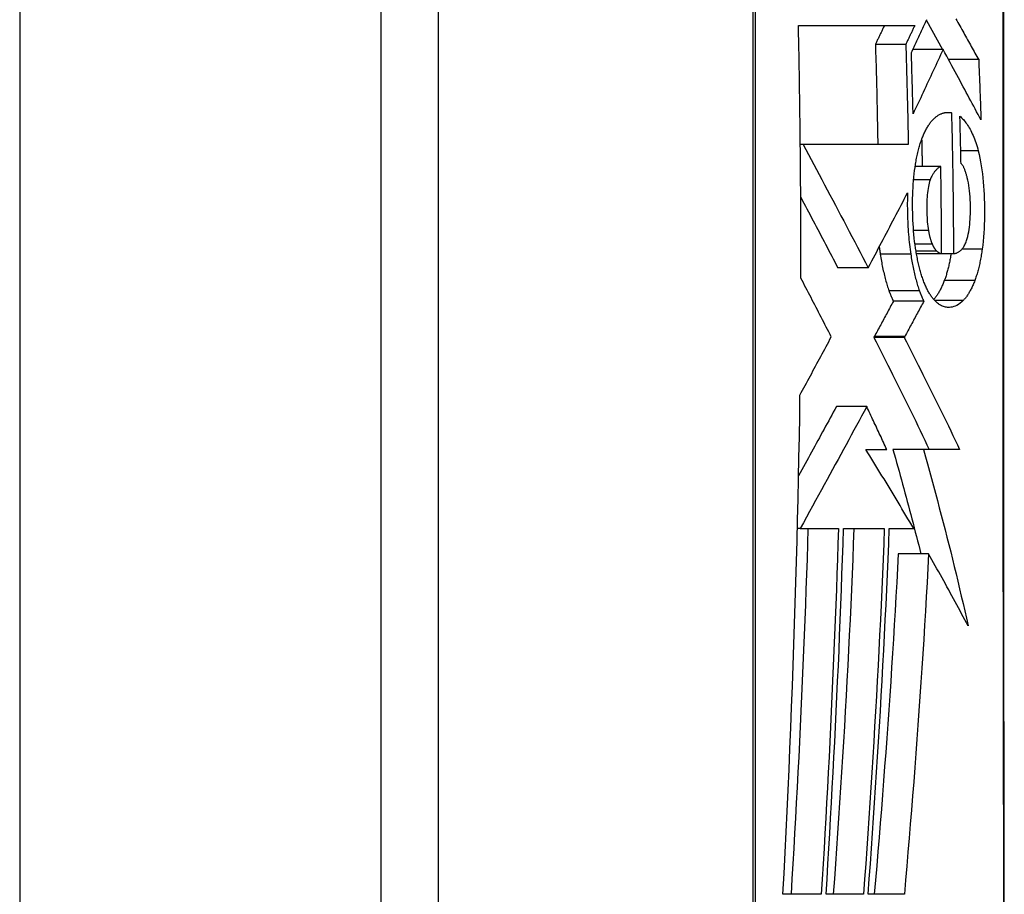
# Model space of a CAD drawing. Header units: inches. Extents: x 18 to 388, y 34 to 188.
# Tile 62 of 159: x 117.905 to 118.174, y 129.247 to 129.487. Entities that reach past the tile are written whole.
import ezdxf

# ---------------------------------------------------------------- set-up
doc = ezdxf.new("R2010")
doc.units = ezdxf.units.IN
doc.header["$MEASUREMENT"] = 0
doc.layers.add('Visible Edges(ANSI)', color=7, linetype='Continuous', lineweight=25)
doc.layers.add('Visible Tangent Edges(ANSI)', color=7, linetype='Continuous', lineweight=25)

msp = doc.modelspace()

# ---------------------------------------------------------------- linework, layer by layer
at = {"layer": 'Visible Edges(ANSI)'}
for p, q in [((118.00369, 130.74717), (118.00369, 94.02717)), ((118.01944, 128.99349), (118.01944, 129.85086)), ((118.15317, 129.48635), (118.15758, 129.47845)), ((118.11808, 129.485), (118.14996, 129.485)), ((118.1475, 129.47984), (118.13916, 129.47984)), ((118.15772, 129.47845), (118.14943, 129.47845)), ((118.16747, 129.47566), (118.15923, 129.47566)), ((118.16, 129.46111), (118.15813, 129.46111)), ((118.11859, 129.45307), (118.11858, 129.45388)), ((118.1186, 129.45238), (118.11859, 129.45307)), ((118.11938, 129.45238), (118.1186, 129.45238)), ((118.14817, 129.45238), (118.11938, 129.45238)), ((118.15709, 129.4464), (118.15006, 129.4464)), ((118.15729, 129.42248), (118.15043, 129.42248)), ((118.16055, 129.42248), (118.15729, 129.42248)), ((118.13721, 129.41866), (118.12887, 129.41866)), ((118.13721, 129.41866), (118.13729, 129.41882)), ((118.15244, 129.40948), (118.1441, 129.40948)), ((118.13888, 129.39979), (118.13875, 129.39955)), ((118.14709, 129.39955), (118.13875, 129.39955)), ((118.14722, 129.39979), (118.14709, 129.39955)), ((118.13681, 129.38059), (118.12847, 129.38059)), ((118.13656, 129.36886), (118.14229, 129.36886)), ((118.15231, 129.36888), (118.14398, 129.36888)), ((118.16225, 129.36886), (118.15231, 129.36888)), ((118.11858, 129.34718), (118.1178, 129.34718)), ((118.11858, 129.34718), (118.11858, 129.34718)), ((118.11858, 129.34718), (118.12902, 129.34718)), ((118.13043, 129.34718), (118.1416, 129.34718)), ((118.14299, 129.34718), (118.14968, 129.34718)), ((118.15373, 129.34023), (118.14541, 129.34023)), ((118.12434, 129.24702), (118.11384, 129.24702)), ((118.13591, 129.24702), (118.12565, 129.24702)), ((118.14711, 129.24702), (118.13717, 129.24702))]:
    msp.add_line(p, q, dxfattribs=at)
at = {"layer": 'Visible Edges(ANSI)', "flags": 128}
for points in [[(118.17448, 129.2394), (118.17446, 129.25459), (118.17445, 129.27022), (118.17443, 129.28624), (118.17441, 129.3026), (118.1744, 129.31922), (118.17439, 129.33606), (118.17438, 129.35304), (118.17437, 129.37017), (118.17436, 129.38749), (118.17436, 129.40494), (118.17436, 129.42246), (118.17436, 129.43997), (118.17436, 129.45742), (118.17437, 129.47474), (118.17438, 129.49188), (118.17439, 129.50885), (118.1744, 129.52567), (118.17442, 129.54228), (118.17443, 129.55863), (118.17445, 129.57464), (118.17446, 129.59026), (118.17448, 129.60544), (118.1745, 129.62013)], [(118.14904, 129.47762), (118.14922, 129.47802), (118.14941, 129.47841), (118.1496, 129.4788), (118.14979, 129.47919), (118.14997, 129.47958), (118.15016, 129.47998), (118.15035, 129.48037), (118.15053, 129.48076), (118.15072, 129.48115), (118.1509, 129.48155), (118.15109, 129.48194), (118.15128, 129.48233), (118.15146, 129.48272), (118.15165, 129.48312), (118.15183, 129.48351), (118.15202, 129.4839), (118.1522, 129.4843), (118.15239, 129.48469), (118.15257, 129.48508), (118.15276, 129.48548), (118.15294, 129.48587), (118.15312, 129.48626), (118.15331, 129.48665)], [(118.16122, 129.48684), (118.16149, 129.48635), (118.16176, 129.48587), (118.16203, 129.48539), (118.16229, 129.48491), (118.16256, 129.48443), (118.16283, 129.48395), (118.16309, 129.48348), (118.16336, 129.483), (118.16362, 129.48253), (118.16389, 129.48206), (118.16415, 129.48159), (118.16441, 129.48112), (118.16467, 129.48066), (118.16493, 129.48019), (118.16519, 129.47973), (118.16544, 129.47927), (118.1657, 129.47881), (118.16596, 129.47836), (118.16621, 129.4779), (118.16646, 129.47745), (118.16672, 129.477), (118.16697, 129.47655), (118.16722, 129.4761), (118.16747, 129.47566)], [(118.11858, 129.45388), (118.11857, 129.45517), (118.11855, 129.45647), (118.11854, 129.45777), (118.11852, 129.45907), (118.1185, 129.46037), (118.11849, 129.46166), (118.11847, 129.46296), (118.11845, 129.46426), (118.11843, 129.46556), (118.11841, 129.46685), (118.11839, 129.46815), (118.11837, 129.46945), (118.11835, 129.47074), (118.11833, 129.47204), (118.11831, 129.47334), (118.11828, 129.47463), (118.11826, 129.47593), (118.11824, 129.47723), (118.11821, 129.47852), (118.11819, 129.47982), (118.11816, 129.48111), (118.11814, 129.48241), (118.11811, 129.48371), (118.11808, 129.485)], [(118.14163, 129.485), (118.14153, 129.48479), (118.14143, 129.48457), (118.14133, 129.48436), (118.14122, 129.48414), (118.14112, 129.48392), (118.14102, 129.48371), (118.14092, 129.48349), (118.14081, 129.48328), (118.14071, 129.48306), (118.14061, 129.48285), (118.14051, 129.48263), (118.1404, 129.48242), (118.1403, 129.4822), (118.1402, 129.48199), (118.14009, 129.48177), (118.13999, 129.48156), (118.13989, 129.48134), (118.13978, 129.48113), (118.13968, 129.48091), (118.13958, 129.4807), (118.13947, 129.48048), (118.13937, 129.48027), (118.13927, 129.48005), (118.13916, 129.47984)], [(118.14996, 129.485), (118.14986, 129.48479), (118.14976, 129.48457), (118.14965, 129.48436), (118.14955, 129.48414), (118.14945, 129.48392), (118.14935, 129.48371), (118.14925, 129.48349), (118.14914, 129.48328), (118.14904, 129.48306), (118.14894, 129.48285), (118.14883, 129.48263), (118.14873, 129.48242), (118.14863, 129.4822), (118.14853, 129.48199), (118.14842, 129.48177), (118.14832, 129.48156), (118.14822, 129.48134), (118.14811, 129.48113), (118.14801, 129.48091), (118.14791, 129.4807), (118.14781, 129.48048), (118.1477, 129.48027), (118.1476, 129.48005), (118.1475, 129.47984)], [(118.13916, 129.47984), (118.1392, 129.47869), (118.13924, 129.47755), (118.13927, 129.47641), (118.1393, 129.47527), (118.13934, 129.47412), (118.13937, 129.47298), (118.1394, 129.47184), (118.13943, 129.4707), (118.13946, 129.46955), (118.13949, 129.46841), (118.13952, 129.46727), (118.13955, 129.46612), (118.13958, 129.46498), (118.1396, 129.46383), (118.13963, 129.46269), (118.13966, 129.46155), (118.13968, 129.4604), (118.1397, 129.45926), (118.13973, 129.45811), (118.13975, 129.45697), (118.13977, 129.45582), (118.13979, 129.45467), (118.13981, 129.45353), (118.13983, 129.45238)], [(118.1475, 129.47984), (118.14753, 129.47869), (118.14757, 129.47755), (118.1476, 129.47641), (118.14764, 129.47526), (118.14767, 129.47412), (118.1477, 129.47297), (118.14774, 129.47183), (118.14777, 129.47069), (118.1478, 129.46954), (118.14783, 129.4684), (118.14786, 129.46726), (118.14789, 129.46611), (118.14791, 129.46497), (118.14794, 129.46382), (118.14797, 129.46268), (118.14799, 129.46154), (118.14802, 129.46039), (118.14804, 129.45925), (118.14807, 129.45811), (118.14809, 129.45696), (118.14811, 129.45582), (118.14813, 129.45467), (118.14815, 129.45353), (118.14817, 129.45238)], [(118.14949, 129.46085), (118.14948, 129.46154), (118.14946, 129.46224), (118.14944, 129.46294), (118.14943, 129.46364), (118.14941, 129.46434), (118.14939, 129.46504), (118.14937, 129.46574), (118.14936, 129.46644), (118.14934, 129.46714), (118.14932, 129.46784), (118.1493, 129.46854), (118.14928, 129.46924), (118.14926, 129.46994), (118.14924, 129.47064), (118.14922, 129.47134), (118.1492, 129.47203), (118.14918, 129.47273), (118.14916, 129.47343), (118.14914, 129.47413), (118.14912, 129.47483), (118.1491, 129.47553), (118.14908, 129.47623), (118.14906, 129.47692), (118.14904, 129.47762)], [(118.15772, 129.47845), (118.15739, 129.47772), (118.15705, 129.47698), (118.15671, 129.47625), (118.15637, 129.47551), (118.15604, 129.47478), (118.1557, 129.47404), (118.15536, 129.47331), (118.15502, 129.47257), (118.15467, 129.47183), (118.15433, 129.4711), (118.15399, 129.47036), (118.15365, 129.46963), (118.1533, 129.46889), (118.15296, 129.46816), (118.15261, 129.46743), (118.15227, 129.46669), (118.15192, 129.46596), (118.15158, 129.46523), (118.15123, 129.4645), (118.15088, 129.46376), (118.15053, 129.46303), (118.15019, 129.4623), (118.14984, 129.46157), (118.14949, 129.46085)], [(118.16809, 129.45919), (118.16769, 129.45992), (118.1673, 129.46066), (118.1669, 129.4614), (118.1665, 129.46214), (118.1661, 129.46288), (118.1657, 129.46363), (118.1653, 129.46438), (118.16489, 129.46514), (118.16448, 129.4659), (118.16407, 129.46667), (118.16365, 129.46745), (118.16323, 129.46823), (118.1628, 129.46902), (118.16237, 129.46982), (118.16193, 129.47063), (118.16149, 129.47145), (118.16104, 129.47229), (118.16059, 129.47313), (118.16013, 129.47398), (118.15966, 129.47485), (118.15919, 129.47573), (118.15871, 129.47662), (118.15822, 129.47753), (118.15772, 129.47845)], [(118.16747, 129.47566), (118.1675, 129.47497), (118.16753, 129.47428), (118.16755, 129.4736), (118.16758, 129.47291), (118.16761, 129.47223), (118.16764, 129.47154), (118.16767, 129.47086), (118.1677, 129.47017), (118.16772, 129.46949), (118.16775, 129.4688), (118.16778, 129.46811), (118.1678, 129.46743), (118.16783, 129.46674), (118.16785, 129.46605), (118.16788, 129.46537), (118.1679, 129.46468), (118.16793, 129.46399), (118.16795, 129.46331), (118.16797, 129.46262), (118.168, 129.46193), (118.16802, 129.46125), (118.16804, 129.46056), (118.16806, 129.45987), (118.16809, 129.45919)], [(118.15591, 129.46007), (118.15607, 129.46019), (118.15624, 129.46031), (118.15641, 129.46041), (118.15658, 129.46051), (118.15674, 129.46061), (118.15691, 129.46069), (118.15708, 129.46077), (118.15725, 129.46084), (118.15742, 129.46091), (118.15759, 129.46097), (118.15776, 129.46102), (118.15793, 129.46106), (118.1581, 129.4611), (118.15827, 129.46113), (118.15845, 129.46116), (118.15862, 129.46118), (118.15879, 129.46119), (118.15896, 129.4612), (118.15914, 129.4612), (118.15931, 129.46119), (118.15948, 129.46118), (118.15966, 129.46116), (118.15983, 129.46114), (118.16, 129.46111)], [(118.15249, 129.45536), (118.15262, 129.45564), (118.15275, 129.45591), (118.15288, 129.45617), (118.15301, 129.45643), (118.15315, 129.45668), (118.15328, 129.45692), (118.15342, 129.45715), (118.15355, 129.45738), (118.15369, 129.4576), (118.15383, 129.45781), (118.15397, 129.45802), (118.15412, 129.45822), (118.15426, 129.45841), (118.1544, 129.45859), (118.15455, 129.45877), (118.1547, 129.45894), (118.15484, 129.4591), (118.15499, 129.45926), (118.15514, 129.45941), (118.15529, 129.45956), (118.15544, 129.4597), (118.1556, 129.45983), (118.15575, 129.45995), (118.15591, 129.46007)], [(118.16, 129.46111), (118.16005, 129.4595), (118.16009, 129.45789), (118.16013, 129.45628), (118.16017, 129.45467), (118.16021, 129.45306), (118.16024, 129.45145), (118.16027, 129.44984), (118.1603, 129.44823), (118.16033, 129.44662), (118.16036, 129.44501), (118.16039, 129.44341), (118.16041, 129.4418), (118.16043, 129.44019), (118.16045, 129.43858), (118.16047, 129.43697), (118.16049, 129.43536), (118.1605, 129.43375), (118.16051, 129.43214), (118.16052, 129.43053), (118.16053, 129.42892), (118.16054, 129.42731), (118.16055, 129.4257), (118.16055, 129.42409), (118.16055, 129.42248)], [(118.16233, 129.46018), (118.16256, 129.45996), (118.1628, 129.45972), (118.16304, 129.45947), (118.16327, 129.45921), (118.16351, 129.45894), (118.16374, 129.45865), (118.16397, 129.45835), (118.1642, 129.45803), (118.16443, 129.4577), (118.16465, 129.45735), (118.16488, 129.45699), (118.1651, 129.45661), (118.16531, 129.45621), (118.16552, 129.4558), (118.16573, 129.45536), (118.16593, 129.45491), (118.16613, 129.45444), (118.16632, 129.45396), (118.16651, 129.45345), (118.16669, 129.45293), (118.16687, 129.45239), (118.16704, 129.45183), (118.1672, 129.45125), (118.16735, 129.45065)], [(118.16263, 129.44723), (118.16262, 129.44777), (118.16261, 129.44831), (118.1626, 129.44885), (118.16259, 129.44939), (118.16258, 129.44993), (118.16257, 129.45047), (118.16255, 129.45101), (118.16254, 129.45155), (118.16253, 129.45209), (118.16252, 129.45263), (118.16251, 129.45317), (118.16249, 129.45371), (118.16248, 129.45425), (118.16247, 129.45479), (118.16245, 129.45533), (118.16244, 129.45586), (118.16243, 129.4564), (118.16241, 129.45694), (118.1624, 129.45748), (118.16238, 129.45802), (118.16237, 129.45856), (118.16236, 129.4591), (118.16234, 129.45964), (118.16233, 129.46018)], [(118.15016, 129.44702), (118.15023, 129.44744), (118.15031, 129.44784), (118.15038, 129.44824), (118.15046, 129.44864), (118.15054, 129.44903), (118.15062, 129.44942), (118.1507, 129.4498), (118.15079, 129.45018), (118.15088, 129.45055), (118.15097, 129.45091), (118.15107, 129.45127), (118.15116, 129.45163), (118.15126, 129.45197), (118.15136, 129.45232), (118.15147, 129.45265), (118.15157, 129.45298), (118.15168, 129.4533), (118.15179, 129.45362), (118.1519, 129.45393), (118.15201, 129.45423), (118.15213, 129.45452), (118.15225, 129.45481), (118.15237, 129.45509), (118.15249, 129.45536)], [(118.15185, 129.45379), (118.15186, 129.45349), (118.15187, 129.45318), (118.15187, 129.45287), (118.15188, 129.45256), (118.15188, 129.45226), (118.15189, 129.45195), (118.1519, 129.45164), (118.1519, 129.45133), (118.15191, 129.45102), (118.15192, 129.45072), (118.15192, 129.45041), (118.15193, 129.4501), (118.15194, 129.44979), (118.15194, 129.44948), (118.15195, 129.44918), (118.15195, 129.44887), (118.15196, 129.44856), (118.15196, 129.44825), (118.15197, 129.44794), (118.15198, 129.44763), (118.15198, 129.44733), (118.15199, 129.44702), (118.15199, 129.44671), (118.152, 129.4464)], [(118.11875, 129.4158), (118.11875, 129.41733), (118.11875, 129.41885), (118.11875, 129.42038), (118.11875, 129.4219), (118.11875, 129.42342), (118.11875, 129.42495), (118.11875, 129.42647), (118.11875, 129.428), (118.11874, 129.42952), (118.11874, 129.43105), (118.11874, 129.43257), (118.11873, 129.43409), (118.11872, 129.43562), (118.11871, 129.43714), (118.11871, 129.43867), (118.1187, 129.44019), (118.11869, 129.44172), (118.11868, 129.44324), (118.11867, 129.44477), (118.11865, 129.44629), (118.11864, 129.44781), (118.11863, 129.44934), (118.11861, 129.45086), (118.1186, 129.45238)], [(118.11938, 129.45238), (118.12009, 129.45105), (118.12081, 129.4497), (118.12153, 129.44834), (118.12226, 129.44697), (118.123, 129.44559), (118.12373, 129.4442), (118.12448, 129.44281), (118.12522, 129.4414), (118.12597, 129.43999), (118.12672, 129.43858), (118.12747, 129.43716), (118.12822, 129.43574), (118.12898, 129.43432), (118.12973, 129.43289), (118.13049, 129.43146), (118.13124, 129.43003), (118.13199, 129.4286), (118.13275, 129.42717), (118.1335, 129.42575), (118.13424, 129.42432), (118.13499, 129.4229), (118.13573, 129.42148), (118.13647, 129.42007), (118.13721, 129.41866)], [(118.16735, 129.45065), (118.16758, 129.44967), (118.1678, 129.44867), (118.16799, 129.44763), (118.16817, 129.44658), (118.16834, 129.44549), (118.16848, 129.44439), (118.16861, 129.44327), (118.16872, 129.44214), (118.16882, 129.441), (118.1689, 129.43985), (118.16896, 129.43869), (118.16901, 129.43752), (118.16905, 129.43635), (118.16907, 129.43517), (118.16907, 129.434), (118.16907, 129.43282), (118.16905, 129.43165), (118.16901, 129.43048), (118.16895, 129.42932), (118.16889, 129.42818), (118.1688, 129.42704), (118.16869, 129.42592), (118.16857, 129.42481), (118.16843, 129.42372)], [(118.15018, 129.42398), (118.15005, 129.4249), (118.14993, 129.42583), (118.14982, 129.42678), (118.14972, 129.42774), (118.14964, 129.42871), (118.14957, 129.42969), (118.14951, 129.43067), (118.14946, 129.43166), (118.14942, 129.43266), (118.14939, 129.43366), (118.14938, 129.43466), (118.14937, 129.43566), (118.14937, 129.43665), (118.14938, 129.43764), (118.14941, 129.43862), (118.14944, 129.4396), (118.14949, 129.44057), (118.14954, 129.44154), (118.14961, 129.44249), (118.1497, 129.44342), (118.14979, 129.44435), (118.1499, 129.44525), (118.15003, 129.44615), (118.15016, 129.44702)], [(118.15709, 129.4464), (118.15696, 129.44633), (118.15683, 129.44625), (118.1567, 129.44617), (118.15656, 129.44608), (118.15643, 129.44599), (118.1563, 129.44588), (118.15617, 129.44578), (118.15604, 129.44566), (118.15592, 129.44554), (118.15579, 129.44541), (118.15566, 129.44528), (118.15554, 129.44514), (118.15541, 129.44499), (118.15529, 129.44483), (118.15517, 129.44466), (118.15505, 129.44449), (118.15494, 129.44431), (118.15482, 129.44411), (118.15471, 129.44391), (118.1546, 129.44369), (118.15449, 129.44347), (118.15438, 129.44323), (118.15428, 129.44298), (118.15418, 129.44272)], [(118.15729, 129.42248), (118.15729, 129.42348), (118.15729, 129.42447), (118.15728, 129.42547), (118.15728, 129.42647), (118.15728, 129.42746), (118.15727, 129.42846), (118.15727, 129.42946), (118.15726, 129.43045), (118.15726, 129.43145), (118.15725, 129.43245), (118.15724, 129.43344), (118.15724, 129.43444), (118.15723, 129.43544), (118.15722, 129.43643), (118.15721, 129.43743), (118.1572, 129.43843), (118.15719, 129.43942), (118.15717, 129.44042), (118.15716, 129.44142), (118.15715, 129.44242), (118.15713, 129.44341), (118.15712, 129.44441), (118.1571, 129.44541), (118.15709, 129.4464)], [(118.16434, 129.4433), (118.16429, 129.44351), (118.16423, 129.44372), (118.16417, 129.44394), (118.16411, 129.44415), (118.16405, 129.44435), (118.16398, 129.44456), (118.16392, 129.44476), (118.16385, 129.44496), (118.16379, 129.44515), (118.16372, 129.44534), (118.16365, 129.44552), (118.16358, 129.4457), (118.16351, 129.44587), (118.16343, 129.44603), (118.16336, 129.44619), (118.16328, 129.44634), (118.16321, 129.44648), (118.16313, 129.44662), (118.16305, 129.44674), (118.16297, 129.44686), (118.16289, 129.44697), (118.1628, 129.44707), (118.16272, 129.44715), (118.16263, 129.44723)], [(118.15418, 129.44272), (118.15404, 129.4423), (118.1539, 129.44185), (118.15379, 129.44137), (118.15368, 129.44086), (118.15359, 129.44032), (118.15351, 129.43977), (118.15344, 129.4392), (118.15338, 129.43862), (118.15334, 129.43802), (118.1533, 129.43742), (118.15328, 129.43681), (118.15326, 129.43619), (118.15325, 129.43557), (118.15325, 129.43496), (118.15325, 129.43433), (118.15327, 129.4337), (118.15329, 129.43307), (118.15332, 129.43244), (118.15335, 129.43182), (118.1534, 129.4312), (118.15346, 129.43059), (118.15353, 129.43), (118.15361, 129.42941), (118.1537, 129.42885)], [(118.16417, 129.4261), (118.16434, 129.42664), (118.16449, 129.42721), (118.16463, 129.42781), (118.16475, 129.42845), (118.16486, 129.4291), (118.16495, 129.42978), (118.16503, 129.43047), (118.16509, 129.43118), (118.16514, 129.4319), (118.16518, 129.43263), (118.16521, 129.43337), (118.16522, 129.4341), (118.16523, 129.43485), (118.16523, 129.43561), (118.16521, 129.43644), (118.16518, 129.43726), (118.16513, 129.43807), (118.16507, 129.43888), (118.16499, 129.43967), (118.1649, 129.44045), (118.16478, 129.4412), (118.16465, 129.44192), (118.16451, 129.44262), (118.16434, 129.4433)], [(118.11871, 129.43795), (118.11914, 129.43715), (118.11956, 129.43635), (118.11999, 129.43554), (118.12041, 129.43474), (118.12084, 129.43393), (118.12126, 129.43313), (118.12169, 129.43232), (118.12212, 129.43151), (118.12254, 129.43071), (118.12297, 129.4299), (118.12339, 129.42909), (118.12382, 129.42828), (118.12424, 129.42748), (118.12467, 129.42667), (118.12509, 129.42587), (118.12551, 129.42506), (118.12594, 129.42426), (118.12636, 129.42345), (118.12678, 129.42265), (118.1272, 129.42185), (118.12762, 129.42105), (118.12804, 129.42025), (118.12845, 129.41946), (118.12887, 129.41866)], [(118.13729, 129.41882), (118.13774, 129.41966), (118.13818, 129.4205), (118.13862, 129.42134), (118.13907, 129.42218), (118.13952, 129.42302), (118.13996, 129.42387), (118.14041, 129.42471), (118.14085, 129.42556), (118.1413, 129.42641), (118.14175, 129.42725), (118.14219, 129.4281), (118.14264, 129.42895), (118.14309, 129.42981), (118.14353, 129.43066), (118.14398, 129.43151), (118.14443, 129.43236), (118.14487, 129.43321), (118.14532, 129.43406), (118.14576, 129.43491), (118.1462, 129.43576), (118.14665, 129.43662), (118.14709, 129.43747), (118.14753, 129.43831), (118.14797, 129.43916)], [(118.14797, 129.43916), (118.14795, 129.43845), (118.14794, 129.43774), (118.14793, 129.43703), (118.14792, 129.43632), (118.14792, 129.43561), (118.14793, 129.43489), (118.14794, 129.43417), (118.14795, 129.43345), (118.14797, 129.43274), (118.14799, 129.43202), (118.14802, 129.4313), (118.14805, 129.43059), (118.14809, 129.42988), (118.14813, 129.42917), (118.14818, 129.42846), (118.14824, 129.42776), (118.14829, 129.42706), (118.14836, 129.42637), (118.14843, 129.42568), (118.1485, 129.425), (118.14858, 129.42433), (118.14867, 129.42366), (118.14876, 129.42299), (118.14885, 129.42234)], [(118.1537, 129.42885), (118.15374, 129.42867), (118.15377, 129.42849), (118.15381, 129.42831), (118.15384, 129.42814), (118.15388, 129.42797), (118.15392, 129.4278), (118.15395, 129.42763), (118.15399, 129.42746), (118.15403, 129.42729), (118.15407, 129.42713), (118.15412, 129.42697), (118.15416, 129.42681), (118.1542, 129.42665), (118.15425, 129.4265), (118.15429, 129.42635), (118.15434, 129.4262), (118.15439, 129.42606), (118.15444, 129.42591), (118.15449, 129.42577), (118.15454, 129.42564), (118.15459, 129.4255), (118.15464, 129.42537), (118.15469, 129.42524), (118.15475, 129.42512)], [(118.16055, 129.42248), (118.16071, 129.4225), (118.16087, 129.42253), (118.16104, 129.42257), (118.1612, 129.42262), (118.16136, 129.42267), (118.16152, 129.42273), (118.16169, 129.42281), (118.16185, 129.42289), (118.16201, 129.42298), (118.16216, 129.42309), (118.16232, 129.4232), (118.16248, 129.42333), (118.16264, 129.42347), (118.16279, 129.42363), (118.16294, 129.4238), (118.16309, 129.42398), (118.16324, 129.42419), (118.16339, 129.4244), (118.16353, 129.42464), (118.16367, 129.42489), (118.1638, 129.42517), (118.16393, 129.42546), (118.16405, 129.42577), (118.16417, 129.4261)], [(118.14023, 129.42438), (118.14024, 129.42429), (118.14025, 129.42421), (118.14027, 129.42412), (118.14028, 129.42404), (118.14029, 129.42395), (118.1403, 129.42386), (118.14031, 129.42378), (118.14032, 129.42369), (118.14033, 129.42361), (118.14034, 129.42352), (118.14035, 129.42344), (118.14037, 129.42335), (118.14038, 129.42327), (118.14039, 129.42318), (118.1404, 129.4231), (118.14041, 129.42301), (118.14043, 129.42293), (118.14044, 129.42284), (118.14045, 129.42276), (118.14046, 129.42267), (118.14047, 129.42259), (118.14049, 129.4225), (118.1405, 129.42242), (118.14051, 129.42234)], [(118.15225, 129.41533), (118.15214, 129.41564), (118.15204, 129.41595), (118.15193, 129.41626), (118.15183, 129.41658), (118.15173, 129.41691), (118.15163, 129.41724), (118.15153, 129.41758), (118.15144, 129.41792), (118.15134, 129.41827), (118.15125, 129.41862), (118.15116, 129.41898), (118.15107, 129.41934), (118.15099, 129.4197), (118.15091, 129.42007), (118.15082, 129.42045), (118.15074, 129.42082), (118.15067, 129.4212), (118.15059, 129.42159), (118.15052, 129.42198), (118.15045, 129.42237), (118.15038, 129.42277), (118.15031, 129.42317), (118.15025, 129.42357), (118.15018, 129.42398)], [(118.15475, 129.42512), (118.1548, 129.42501), (118.15485, 129.4249), (118.1549, 129.42479), (118.15495, 129.42469), (118.155, 129.42459), (118.15505, 129.42449), (118.1551, 129.42439), (118.15516, 129.4243), (118.15521, 129.42421), (118.15526, 129.42412), (118.15532, 129.42403), (118.15537, 129.42395), (118.15543, 129.42387), (118.15548, 129.42379), (118.15554, 129.42371), (118.15559, 129.42364), (118.15565, 129.42357), (118.1557, 129.4235), (118.15576, 129.42343), (118.15582, 129.42337), (118.15588, 129.42331), (118.15594, 129.42326), (118.156, 129.4232), (118.15605, 129.42315)], [(118.16843, 129.42372), (118.16837, 129.42331), (118.16831, 129.42291), (118.16825, 129.42251), (118.16819, 129.42211), (118.16812, 129.42172), (118.16805, 129.42133), (118.16798, 129.42095), (118.16791, 129.42056), (118.16783, 129.42019), (118.16775, 129.41981), (118.16767, 129.41945), (118.16758, 129.41908), (118.1675, 129.41872), (118.16741, 129.41837), (118.16732, 129.41802), (118.16722, 129.41767), (118.16713, 129.41733), (118.16703, 129.417), (118.16693, 129.41667), (118.16683, 129.41635), (118.16673, 129.41604), (118.16662, 129.41573), (118.16651, 129.41542), (118.1664, 129.41512)], [(118.14051, 129.42234), (118.14059, 129.42187), (118.14066, 129.4214), (118.14074, 129.42094), (118.14082, 129.42048), (118.1409, 129.42002), (118.14098, 129.41957), (118.14107, 129.41913), (118.14116, 129.41869), (118.14125, 129.41825), (118.14134, 129.41782), (118.14144, 129.41739), (118.14154, 129.41697), (118.14164, 129.41655), (118.14174, 129.41614), (118.14185, 129.41573), (118.14196, 129.41533), (118.14207, 129.41494), (118.14218, 129.41455), (118.14229, 129.41417), (118.14241, 129.41379), (118.14253, 129.41342), (118.14265, 129.41306), (118.14277, 129.4127), (118.14289, 129.41235)], [(118.14885, 129.42234), (118.14893, 129.42187), (118.149, 129.4214), (118.14908, 129.42094), (118.14916, 129.42048), (118.14924, 129.42002), (118.14933, 129.41957), (118.14941, 129.41913), (118.1495, 129.41869), (118.14959, 129.41825), (118.14969, 129.41782), (118.14978, 129.41739), (118.14988, 129.41697), (118.14998, 129.41655), (118.15009, 129.41614), (118.15019, 129.41573), (118.1503, 129.41533), (118.15041, 129.41494), (118.15052, 129.41455), (118.15064, 129.41417), (118.15075, 129.41379), (118.15087, 129.41342), (118.15099, 129.41306), (118.15111, 129.4127), (118.15124, 129.41235)], [(118.15605, 129.42315), (118.1561, 129.42311), (118.15615, 129.42307), (118.1562, 129.42303), (118.15625, 129.42299), (118.15631, 129.42296), (118.15636, 129.42292), (118.15641, 129.42288), (118.15646, 129.42285), (118.15651, 129.42282), (118.15656, 129.42278), (118.15661, 129.42275), (118.15667, 129.42272), (118.15672, 129.42269), (118.15677, 129.42266), (118.15682, 129.42264), (118.15687, 129.42261), (118.15693, 129.42259), (118.15698, 129.42257), (118.15703, 129.42255), (118.15708, 129.42253), (118.15713, 129.42252), (118.15718, 129.4225), (118.15724, 129.42249), (118.15729, 129.42248)], [(118.15991, 129.42248), (118.15985, 129.42213), (118.15979, 129.42179), (118.15973, 129.42145), (118.15967, 129.42111), (118.15961, 129.42078), (118.15954, 129.42045), (118.15947, 129.42012), (118.1594, 129.4198), (118.15933, 129.41947), (118.15926, 129.41916), (118.15918, 129.41884), (118.15911, 129.41853), (118.15903, 129.41822), (118.15895, 129.41792), (118.15887, 129.41762), (118.15878, 129.41733), (118.1587, 129.41703), (118.15861, 129.41675), (118.15852, 129.41647), (118.15843, 129.41619), (118.15834, 129.41592), (118.15825, 129.41565), (118.15816, 129.41538), (118.15806, 129.41512)], [(118.12709, 129.39971), (118.12674, 129.40038), (118.1264, 129.40105), (118.12605, 129.40172), (118.12571, 129.4024), (118.12536, 129.40307), (118.12501, 129.40374), (118.12467, 129.40441), (118.12432, 129.40508), (118.12397, 129.40575), (118.12362, 129.40643), (118.12328, 129.4071), (118.12293, 129.40777), (118.12258, 129.40844), (118.12223, 129.40911), (118.12188, 129.40978), (118.12153, 129.41045), (118.12119, 129.41112), (118.12084, 129.41179), (118.12049, 129.41246), (118.12014, 129.41313), (118.11979, 129.4138), (118.11944, 129.41447), (118.1191, 129.41514), (118.11875, 129.4158)], [(118.15535, 129.40974), (118.15521, 129.4099), (118.15507, 129.41007), (118.15493, 129.41024), (118.15479, 129.41042), (118.15465, 129.4106), (118.15451, 129.41079), (118.15437, 129.41099), (118.15424, 129.41119), (118.1541, 129.4114), (118.15397, 129.41162), (118.15384, 129.41184), (118.15371, 129.41207), (118.15358, 129.4123), (118.15345, 129.41254), (118.15333, 129.41279), (118.1532, 129.41305), (118.15308, 129.41331), (118.15296, 129.41358), (118.15284, 129.41385), (118.15272, 129.41413), (118.1526, 129.41442), (118.15248, 129.41472), (118.15237, 129.41502), (118.15225, 129.41533)], [(118.15806, 129.41512), (118.15795, 129.41484), (118.15784, 129.41457), (118.15773, 129.4143), (118.15762, 129.41404), (118.15751, 129.41378), (118.15739, 129.41353), (118.15728, 129.41328), (118.15716, 129.41304), (118.15704, 129.41281), (118.15693, 129.41258), (118.15681, 129.41236), (118.15669, 129.41214), (118.15656, 129.41193), (118.15644, 129.41172), (118.15632, 129.41152), (118.15619, 129.41133), (118.15606, 129.41114), (118.15594, 129.41096), (118.15581, 129.41078), (118.15568, 129.4106), (118.15555, 129.41044), (118.15542, 129.41027), (118.15529, 129.41012), (118.15516, 129.40996)], [(118.1664, 129.41512), (118.16629, 129.41482), (118.16617, 129.41453), (118.16605, 129.41424), (118.16593, 129.41395), (118.16581, 129.41368), (118.16568, 129.41341), (118.16556, 129.41315), (118.16543, 129.41289), (118.1653, 129.41265), (118.16517, 129.4124), (118.16504, 129.41217), (118.16491, 129.41194), (118.16478, 129.41172), (118.16465, 129.4115), (118.16451, 129.4113), (118.16437, 129.41109), (118.16424, 129.4109), (118.1641, 129.41071), (118.16396, 129.41052), (118.16382, 129.41034), (118.16368, 129.41017), (118.16353, 129.41), (118.16339, 129.40984), (118.16324, 129.40969)], [(118.14289, 129.41235), (118.14294, 129.41221), (118.14299, 129.41208), (118.14304, 129.41196), (118.14308, 129.41183), (118.14313, 129.4117), (118.14318, 129.41158), (118.14323, 129.41145), (118.14328, 129.41133), (118.14333, 129.4112), (118.14338, 129.41108), (118.14343, 129.41096), (118.14348, 129.41084), (118.14353, 129.41072), (118.14358, 129.41061), (118.14363, 129.41049), (118.14368, 129.41037), (118.14373, 129.41026), (118.14378, 129.41014), (118.14383, 129.41003), (118.14389, 129.40992), (118.14394, 129.40981), (118.14399, 129.4097), (118.14404, 129.40959), (118.1441, 129.40948)], [(118.15124, 129.41235), (118.15128, 129.41221), (118.15133, 129.41208), (118.15138, 129.41196), (118.15143, 129.41183), (118.15147, 129.4117), (118.15152, 129.41158), (118.15157, 129.41145), (118.15162, 129.41133), (118.15167, 129.4112), (118.15172, 129.41108), (118.15177, 129.41096), (118.15182, 129.41084), (118.15187, 129.41072), (118.15192, 129.41061), (118.15197, 129.41049), (118.15202, 129.41037), (118.15207, 129.41026), (118.15212, 129.41014), (118.15218, 129.41003), (118.15223, 129.40992), (118.15228, 129.40981), (118.15233, 129.4097), (118.15238, 129.40959), (118.15244, 129.40948)], [(118.1441, 129.40948), (118.14388, 129.40907), (118.14366, 129.40867), (118.14344, 129.40827), (118.14323, 129.40786), (118.14301, 129.40746), (118.14279, 129.40705), (118.14257, 129.40665), (118.14236, 129.40624), (118.14214, 129.40584), (118.14192, 129.40543), (118.1417, 129.40503), (118.14149, 129.40462), (118.14127, 129.40422), (118.14105, 129.40381), (118.14083, 129.40341), (118.14062, 129.40301), (118.1404, 129.4026), (118.14018, 129.4022), (118.13996, 129.4018), (118.13975, 129.40139), (118.13953, 129.40099), (118.13931, 129.40059), (118.1391, 129.40019), (118.13888, 129.39979)], [(118.15244, 129.40948), (118.15222, 129.40907), (118.152, 129.40867), (118.15179, 129.40827), (118.15157, 129.40786), (118.15135, 129.40746), (118.15113, 129.40705), (118.15092, 129.40665), (118.1507, 129.40624), (118.15048, 129.40584), (118.15026, 129.40543), (118.15005, 129.40503), (118.14983, 129.40462), (118.14961, 129.40422), (118.14939, 129.40381), (118.14917, 129.40341), (118.14896, 129.40301), (118.14874, 129.4026), (118.14852, 129.4022), (118.1483, 129.4018), (118.14809, 129.40139), (118.14787, 129.40099), (118.14765, 129.40059), (118.14744, 129.40019), (118.14722, 129.39979)], [(118.16324, 129.40969), (118.16282, 129.40927), (118.16239, 129.40891), (118.16195, 129.4086), (118.16151, 129.40834), (118.16107, 129.40814), (118.16064, 129.40798), (118.16024, 129.40788), (118.15986, 129.40781), (118.15951, 129.40778), (118.1592, 129.40777), (118.15892, 129.40778), (118.15863, 129.40781), (118.15835, 129.40786), (118.15807, 129.40793), (118.15779, 129.40802), (118.15752, 129.40813), (118.15724, 129.40825), (118.15697, 129.4084), (118.15669, 129.40857), (118.15642, 129.40876), (118.15615, 129.40897), (118.15588, 129.40921), (118.15562, 129.40946), (118.15535, 129.40974)], [(118.1185, 129.38376), (118.11886, 129.38442), (118.11921, 129.38507), (118.11957, 129.38573), (118.11992, 129.38639), (118.12028, 129.38705), (118.12063, 129.38771), (118.12099, 129.38838), (118.12135, 129.38904), (118.12171, 129.38971), (118.12207, 129.39037), (118.12242, 129.39104), (118.12278, 129.3917), (118.12314, 129.39237), (118.1235, 129.39304), (118.12386, 129.39371), (118.12422, 129.39437), (118.12458, 129.39504), (118.12494, 129.39571), (118.1253, 129.39638), (118.12566, 129.39705), (118.12602, 129.39771), (118.12637, 129.39838), (118.12673, 129.39905), (118.12709, 129.39971)], [(118.13875, 129.39955), (118.13939, 129.3983), (118.14002, 129.39705), (118.14066, 129.39579), (118.1413, 129.39453), (118.14194, 129.39326), (118.14258, 129.39199), (118.14322, 129.39072), (118.14386, 129.38944), (118.1445, 129.38816), (118.14514, 129.38688), (118.14578, 129.3856), (118.14642, 129.38431), (118.14706, 129.38303), (118.14769, 129.38174), (118.14832, 129.38045), (118.14896, 129.37916), (118.14959, 129.37787), (118.15021, 129.37658), (118.15084, 129.37529), (118.15146, 129.37401), (118.15208, 129.37272), (118.15269, 129.37144), (118.15331, 129.37015), (118.15392, 129.36887)], [(118.14709, 129.39955), (118.14773, 129.3983), (118.14836, 129.39705), (118.149, 129.39579), (118.14964, 129.39453), (118.15028, 129.39326), (118.15092, 129.39199), (118.15156, 129.39072), (118.1522, 129.38944), (118.15284, 129.38816), (118.15348, 129.38688), (118.15412, 129.38559), (118.15476, 129.38431), (118.15539, 129.38302), (118.15603, 129.38173), (118.15666, 129.38044), (118.15729, 129.37915), (118.15792, 129.37787), (118.15855, 129.37658), (118.15917, 129.37529), (118.1598, 129.374), (118.16041, 129.37271), (118.16103, 129.37143), (118.16164, 129.37014), (118.16225, 129.36886)], [(118.11384, 129.24702), (118.11414, 129.25271), (118.11442, 129.2584), (118.1147, 129.2641), (118.11498, 129.26979), (118.11524, 129.27549), (118.1155, 129.28119), (118.11574, 129.28688), (118.11598, 129.29258), (118.11621, 129.29829), (118.11643, 129.30399), (118.11665, 129.30969), (118.11685, 129.31539), (118.11704, 129.32109), (118.11722, 129.32678), (118.1174, 129.33247), (118.11756, 129.33816), (118.11772, 129.34385), (118.11786, 129.34955), (118.11799, 129.35524), (118.11812, 129.36094), (118.11823, 129.36664), (118.11833, 129.37235), (118.11842, 129.37806), (118.1185, 129.38376)], [(118.12847, 129.38059), (118.12805, 129.37982), (118.12764, 129.37905), (118.12722, 129.37828), (118.1268, 129.37751), (118.12638, 129.37674), (118.12596, 129.37597), (118.12553, 129.3752), (118.12511, 129.37442), (118.12469, 129.37365), (118.12426, 129.37287), (118.12384, 129.37208), (118.12341, 129.3713), (118.12298, 129.37051), (118.12255, 129.36972), (118.12212, 129.36893), (118.12168, 129.36813), (118.12125, 129.36734), (118.12081, 129.36653), (118.12037, 129.36572), (118.11993, 129.36491), (118.11948, 129.3641), (118.11903, 129.36328), (118.11858, 129.36245), (118.11813, 129.36162)], [(118.13681, 129.38059), (118.13611, 129.3793), (118.1354, 129.37801), (118.1347, 129.37671), (118.13399, 129.37541), (118.13328, 129.37411), (118.13257, 129.3728), (118.13185, 129.37149), (118.13113, 129.37017), (118.1304, 129.36884), (118.12967, 129.3675), (118.12893, 129.36615), (118.12819, 129.36478), (118.12744, 129.36341), (118.12668, 129.36202), (118.12592, 129.36062), (118.12514, 129.3592), (118.12436, 129.35777), (118.12357, 129.35631), (118.12276, 129.35484), (118.12195, 129.35335), (118.12112, 129.35184), (118.12029, 129.35031), (118.11944, 129.34876), (118.11858, 129.34718)], [(118.14229, 129.36886), (118.14207, 129.36935), (118.14184, 129.36984), (118.14161, 129.37033), (118.14139, 129.37082), (118.14116, 129.37131), (118.14093, 129.3718), (118.14071, 129.37229), (118.14048, 129.37278), (118.14025, 129.37327), (118.14002, 129.37376), (118.13979, 129.37424), (118.13956, 129.37473), (118.13934, 129.37522), (118.13911, 129.37571), (118.13888, 129.3762), (118.13865, 129.37669), (118.13842, 129.37718), (118.13819, 129.37766), (118.13796, 129.37815), (118.13773, 129.37864), (118.1375, 129.37913), (118.13727, 129.37962), (118.13704, 129.3801), (118.13681, 129.38059)], [(118.14968, 129.34718), (118.14915, 129.34808), (118.14862, 129.34899), (118.14808, 129.34989), (118.14754, 129.3508), (118.147, 129.35171), (118.14646, 129.35261), (118.14592, 129.35352), (118.14537, 129.35443), (118.14483, 129.35534), (118.14428, 129.35624), (118.14373, 129.35715), (118.14318, 129.35806), (118.14263, 129.35896), (118.14208, 129.35987), (118.14153, 129.36077), (118.14098, 129.36168), (118.14043, 129.36258), (118.13987, 129.36348), (118.13932, 129.36438), (118.13877, 129.36528), (118.13821, 129.36618), (118.13766, 129.36708), (118.13711, 129.36797), (118.13656, 129.36886)], [(118.14398, 129.36888), (118.14431, 129.36769), (118.14465, 129.36651), (118.14498, 129.36532), (118.14531, 129.36413), (118.14564, 129.36294), (118.14597, 129.36176), (118.1463, 129.36057), (118.14662, 129.35938), (118.14695, 129.35819), (118.14727, 129.35699), (118.14759, 129.3558), (118.14791, 129.35461), (118.14823, 129.35341), (118.14855, 129.35222), (118.14886, 129.35102), (118.14918, 129.34983), (118.14949, 129.34863), (118.1498, 129.34743), (118.15011, 129.34623), (118.15042, 129.34504), (118.15073, 129.34384), (118.15103, 129.34264), (118.15133, 129.34144), (118.15163, 129.34023)], [(118.15231, 129.36888), (118.15287, 129.36688), (118.15343, 129.36489), (118.15398, 129.3629), (118.15453, 129.3609), (118.15508, 129.3589), (118.15562, 129.3569), (118.15616, 129.3549), (118.15669, 129.35289), (118.15722, 129.35088), (118.15775, 129.34887), (118.15827, 129.34686), (118.15878, 129.34485), (118.15929, 129.34283), (118.1598, 129.34082), (118.1603, 129.3388), (118.1608, 129.33678), (118.16129, 129.33476), (118.16177, 129.33274), (118.16225, 129.33071), (118.16272, 129.32869), (118.16319, 129.32666), (118.16365, 129.32464), (118.1641, 129.32261), (118.16455, 129.32058)], [(118.12069, 129.34718), (118.12057, 129.34301), (118.12043, 129.33884), (118.12029, 129.33467), (118.12015, 129.3305), (118.12, 129.32633), (118.11984, 129.32216), (118.11967, 129.318), (118.1195, 129.31383), (118.11933, 129.30966), (118.11915, 129.30549), (118.11896, 129.30131), (118.11877, 129.29714), (118.11857, 129.29296), (118.11837, 129.28878), (118.11816, 129.2846), (118.11794, 129.28042), (118.11773, 129.27625), (118.1175, 129.27207), (118.11727, 129.26789), (118.11704, 129.26372), (118.1168, 129.25954), (118.11656, 129.25536), (118.11631, 129.25119), (118.11606, 129.24702)], [(118.12902, 129.34718), (118.12889, 129.34301), (118.12876, 129.33883), (118.12862, 129.33466), (118.12847, 129.33049), (118.12832, 129.32631), (118.12816, 129.32214), (118.12799, 129.31796), (118.12782, 129.31378), (118.12764, 129.30961), (118.12746, 129.30543), (118.12727, 129.30125), (118.12707, 129.29707), (118.12687, 129.2929), (118.12667, 129.28872), (118.12646, 129.28455), (118.12624, 129.28037), (118.12602, 129.2762), (118.12579, 129.27203), (118.12556, 129.26786), (118.12533, 129.26369), (118.12509, 129.25952), (118.12484, 129.25535), (118.1246, 129.25118), (118.12434, 129.24702)], [(118.12565, 129.24702), (118.12591, 129.25118), (118.12616, 129.25534), (118.12641, 129.25951), (118.12666, 129.26368), (118.1269, 129.26784), (118.12713, 129.27201), (118.12736, 129.27618), (118.12759, 129.28035), (118.12781, 129.28453), (118.12802, 129.2887), (118.12823, 129.29287), (118.12844, 129.29705), (118.12864, 129.30122), (118.12883, 129.3054), (118.12902, 129.30958), (118.1292, 129.31376), (118.12938, 129.31793), (118.12955, 129.32211), (118.12971, 129.32629), (118.12987, 129.33047), (118.13002, 129.33465), (118.13016, 129.33883), (118.1303, 129.343), (118.13043, 129.34718)], [(118.13327, 129.34718), (118.13311, 129.34301), (118.13295, 129.33884), (118.13278, 129.33467), (118.1326, 129.33051), (118.13241, 129.32634), (118.13222, 129.32217), (118.13201, 129.318), (118.13181, 129.31384), (118.13159, 129.30967), (118.13137, 129.3055), (118.13114, 129.30132), (118.13091, 129.29715), (118.13067, 129.29297), (118.13042, 129.28879), (118.13017, 129.28461), (118.12991, 129.28043), (118.12964, 129.27625), (118.12937, 129.27207), (118.1291, 129.26789), (118.12881, 129.26372), (118.12853, 129.25954), (118.12824, 129.25536), (118.12794, 129.25119), (118.12764, 129.24702)], [(118.1416, 129.34718), (118.14144, 129.34301), (118.14127, 129.33884), (118.1411, 129.33467), (118.14091, 129.3305), (118.14072, 129.32633), (118.14053, 129.32216), (118.14032, 129.31799), (118.14011, 129.31381), (118.1399, 129.30964), (118.13967, 129.30546), (118.13944, 129.30128), (118.1392, 129.2971), (118.13896, 129.29292), (118.13871, 129.28874), (118.13845, 129.28456), (118.13819, 129.28039), (118.13792, 129.27621), (118.13765, 129.27203), (118.13737, 129.26786), (118.13709, 129.26368), (118.1368, 129.25951), (118.13651, 129.25534), (118.13621, 129.25118), (118.13591, 129.24702)], [(118.13717, 129.24702), (118.13748, 129.25119), (118.13779, 129.25536), (118.13809, 129.25954), (118.13838, 129.26372), (118.13867, 129.2679), (118.13895, 129.27208), (118.13923, 129.27626), (118.13951, 129.28044), (118.13977, 129.28462), (118.14004, 129.2888), (118.14029, 129.29298), (118.14054, 129.29715), (118.14078, 129.30133), (118.14102, 129.3055), (118.14125, 129.30967), (118.14147, 129.31384), (118.14169, 129.31801), (118.14189, 129.32217), (118.1421, 129.32634), (118.14229, 129.33051), (118.14247, 129.33467), (118.14265, 129.33884), (118.14282, 129.34301), (118.14299, 129.34718)], [(118.14541, 129.34023), (118.14521, 129.33634), (118.14501, 129.33245), (118.14479, 129.32856), (118.14457, 129.32467), (118.14434, 129.32079), (118.14411, 129.3169), (118.14387, 129.31302), (118.14362, 129.30914), (118.14336, 129.30525), (118.1431, 129.30137), (118.14283, 129.29749), (118.14256, 129.29361), (118.14228, 129.28973), (118.142, 129.28586), (118.1417, 129.28198), (118.14141, 129.2781), (118.14111, 129.27422), (118.1408, 129.27034), (118.14049, 129.26645), (118.14017, 129.26256), (118.13985, 129.25868), (118.13952, 129.25479), (118.13919, 129.2509), (118.13886, 129.24702)], [(118.15373, 129.34023), (118.15352, 129.33633), (118.15332, 129.33242), (118.1531, 129.32851), (118.15287, 129.3246), (118.15264, 129.3207), (118.1524, 129.31679), (118.15216, 129.31288), (118.1519, 129.30897), (118.15164, 129.30507), (118.15138, 129.30117), (118.1511, 129.29727), (118.15083, 129.29337), (118.15054, 129.28948), (118.15025, 129.28559), (118.14996, 129.2817), (118.14966, 129.27782), (118.14935, 129.27395), (118.14904, 129.27008), (118.14873, 129.26622), (118.14841, 129.26236), (118.14809, 129.25851), (118.14777, 129.25467), (118.14744, 129.25084), (118.14711, 129.24702)], [(118.16455, 129.32058), (118.16412, 129.3214), (118.16368, 129.32223), (118.16325, 129.32305), (118.16281, 129.32387), (118.16237, 129.32469), (118.16193, 129.32551), (118.16149, 129.32633), (118.16104, 129.32716), (118.1606, 129.32798), (118.16015, 129.3288), (118.1597, 129.32962), (118.15925, 129.33044), (118.15879, 129.33126), (118.15834, 129.33208), (118.15788, 129.3329), (118.15743, 129.33372), (118.15697, 129.33453), (118.15651, 129.33535), (118.15605, 129.33617), (118.15558, 129.33698), (118.15512, 129.3378), (118.15466, 129.33861), (118.15419, 129.33942), (118.15373, 129.34023)]]:
    msp.add_lwpolyline(points, dxfattribs=at)
at = {"layer": 'Visible Tangent Edges(ANSI)'}
for p, q in [((117.90469, 130.74717), (117.90469, 94.02717)), ((118.16735, 129.45065), (118.16256, 129.45065)), ((118.15418, 129.44272), (118.14963, 129.44272)), ((118.1537, 129.42885), (118.14963, 129.42885)), ((118.15475, 129.42512), (118.15002, 129.42512)), ((118.16843, 129.42372), (118.16288, 129.42372)), ((118.14885, 129.42234), (118.14051, 129.42234)), ((118.15605, 129.42315), (118.15031, 129.42315)), ((118.1664, 129.41512), (118.15806, 129.41512)), ((118.15124, 129.41235), (118.14289, 129.41235)), ((118.16324, 129.40969), (118.1554, 129.40969)), ((118.14722, 129.39979), (118.13888, 129.39979)), ((118.11858, 129.34718), (118.1178, 129.34718))]:
    msp.add_line(p, q, dxfattribs=at)
at = {"layer": 'Visible Tangent Edges(ANSI)', "flags": 128}
for points in [[(118.10539, 129.83176), (118.10542, 129.79881), (118.10544, 129.76551), (118.10547, 129.73188), (118.10549, 129.69797), (118.10551, 129.66382), (118.10553, 129.62947), (118.10555, 129.59495), (118.10557, 129.56031), (118.10558, 129.5256), (118.10559, 129.49085), (118.10559, 129.45612), (118.10559, 129.42139), (118.10559, 129.38668), (118.10559, 129.35197), (118.10558, 129.31731), (118.10557, 129.28273), (118.10555, 129.24828), (118.10553, 129.21398), (118.10551, 129.17986), (118.10549, 129.14592), (118.10547, 129.11219), (118.10544, 129.07872), (118.10542, 129.04551)], [(118.10638, 129.04663), (118.10638, 129.07971), (118.10637, 129.11307), (118.10637, 129.14668), (118.10637, 129.18052), (118.10636, 129.21454), (118.10636, 129.24873), (118.10635, 129.28309), (118.10635, 129.31758), (118.10635, 129.35215), (118.10635, 129.38676), (118.10635, 129.42139), (118.10635, 129.45603), (118.10635, 129.49068), (118.10635, 129.52533), (118.10635, 129.55996), (118.10636, 129.5945), (118.10636, 129.62891), (118.10637, 129.66316), (118.10637, 129.6972), (118.10637, 129.731), (118.10638, 129.76451), (118.10638, 129.79768), (118.10638, 129.83051)], [(118.17432, 129.61793), (118.17429, 129.60032), (118.17425, 129.5821), (118.17422, 129.56332), (118.17419, 129.54403), (118.17416, 129.52432), (118.17413, 129.5043), (118.17411, 129.48401), (118.1741, 129.46353), (118.17409, 129.44289), (118.17408, 129.42215), (118.17409, 129.40137), (118.1741, 129.38068), (118.17411, 129.36016), (118.17413, 129.33985), (118.17416, 129.31984), (118.17419, 129.30018), (118.17422, 129.28093), (118.17425, 129.26215), (118.17429, 129.24392), (118.17432, 129.22634), (118.17435, 129.20946), (118.17439, 129.1933)]]:
    msp.add_lwpolyline(points, dxfattribs=at)

doc.saveas('drawing.dxf')
